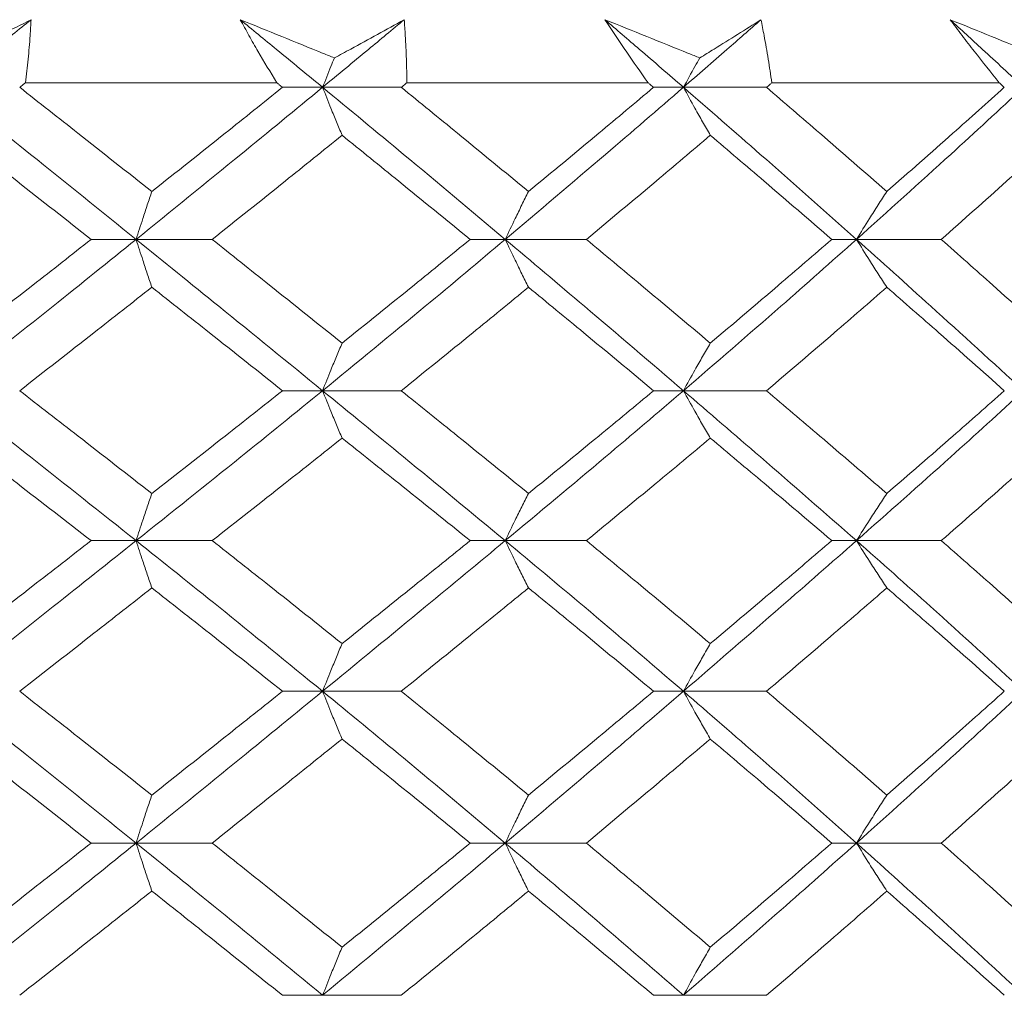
# Model space of a CAD drawing. Header units: inches. Extents: x 0.8 to 21, y 1.2 to 16.5.
# Tile 55 of 88: x 9.356 to 9.59, y 13.903 to 14.135. Entities that reach past the tile are written whole.
import ezdxf

# ---------------------------------------------------------------- set-up
doc = ezdxf.new("R2010")
doc.units = ezdxf.units.IN
doc.header["$MEASUREMENT"] = 0

msp = doc.modelspace()

# ---------------------------------------------------------------- linework, layer by layer
at = {"color": 7, "linetype": 'Continuous', "lineweight": 15}
for p, q in [((9.35765, 14.11989), (9.41741, 14.11989)), ((9.44835, 14.11989), (9.50571, 14.11989)), ((9.53514, 14.11989), (9.58921, 14.11989)), ((9.4283, 14.1188), (9.41876, 14.1188)), ((9.4283, 14.1188), (9.44701, 14.1188)), ((9.51412, 14.1188), (9.507, 14.1188)), ((9.51412, 14.1188), (9.53388, 14.1188)), ((9.38396, 14.08263), (9.37326, 14.08263)), ((9.38396, 14.08263), (9.40204, 14.08263)), ((9.47174, 14.08263), (9.4634, 14.08263)), ((9.47174, 14.08263), (9.49102, 14.08263)), ((9.55526, 14.08263), (9.5494, 14.08263)), ((9.55526, 14.08263), (9.57543, 14.08263)), ((9.4283, 14.04665), (9.41876, 14.04665)), ((9.4283, 14.04665), (9.44701, 14.04665)), ((9.51412, 14.04665), (9.507, 14.04665)), ((9.51412, 14.04665), (9.53388, 14.04665)), ((9.38396, 14.01099), (9.37326, 14.01099)), ((9.38396, 14.01099), (9.40204, 14.01099)), ((9.47174, 14.01099), (9.4634, 14.01099)), ((9.47174, 14.01099), (9.49102, 14.01099)), ((9.55526, 14.01099), (9.5494, 14.01099)), ((9.55526, 14.01099), (9.57543, 14.01099)), ((9.4283, 13.97516), (9.41876, 13.97516)), ((9.4283, 13.97516), (9.44701, 13.97516)), ((9.51412, 13.97516), (9.507, 13.97516)), ((9.51412, 13.97516), (9.53388, 13.97516)), ((9.38396, 13.93907), (9.37326, 13.93907)), ((9.38396, 13.93907), (9.40204, 13.93907)), ((9.47174, 13.93907), (9.4634, 13.93907)), ((9.47174, 13.93907), (9.49102, 13.93907)), ((9.55526, 13.93907), (9.5494, 13.93907)), ((9.55526, 13.93907), (9.57543, 13.93907)), ((9.4283, 13.90286), (9.41876, 13.90286)), ((9.4283, 13.90286), (9.44701, 13.90286)), ((9.51412, 13.90286), (9.507, 13.90286)), ((9.51412, 13.90286), (9.53388, 13.90286))]:
    msp.add_line(p, q, dxfattribs=at)
for points, knots in [([(9.33889, 14.1188), (9.34265, 14.1218), (9.34936, 14.12716), (9.35604, 14.13253), (9.35898, 14.13489)], [0, 0, 0, 0, 0.559972, 1, 1, 1, 1]), ([(9.3406, 14.1258), (9.34203, 14.1265), (9.3482, 14.12953), (9.3543, 14.13256), (9.35898, 14.13489)], [0, 0, 0, 0, 0.231715, 1, 1, 1, 1]), ([(9.35898, 14.13489), (9.3589, 14.13363), (9.35872, 14.13049), (9.3583, 14.12549), (9.35787, 14.12175), (9.35765, 14.11989)], [0, 0, 0, 0, 0.249909, 0.624893, 1, 1, 1, 1]), ([(9.40871, 14.13489), (9.41199, 14.13355), (9.41857, 14.13089), (9.42603, 14.12786), (9.43022, 14.12616), (9.4311, 14.1258)], [0, 0, 0, 0, 0.4405721, 0.8811443, 1, 1, 1, 1]), ([(9.41741, 14.11989), (9.4159, 14.12238), (9.41364, 14.12611), (9.41078, 14.13112), (9.4094, 14.13363), (9.40871, 14.13489)], [0, 0, 0, 0, 0.4998502, 0.7499064, 1, 1, 1, 1]), ([(9.4283, 14.1188), (9.42465, 14.1218), (9.41814, 14.12716), (9.41159, 14.13253), (9.40871, 14.13489)], [0, 0, 0, 0, 0.559972, 1, 1, 1, 1]), ([(9.4283, 14.1188), (9.43193, 14.1218), (9.43842, 14.12716), (9.44487, 14.13253), (9.44771, 14.13489)], [0, 0, 0, 0, 0.559972, 1, 1, 1, 1]), ([(9.4311, 14.1258), (9.4324, 14.1265), (9.43799, 14.12953), (9.44349, 14.13256), (9.44771, 14.13489)], [0, 0, 0, 0, 0.231715, 1, 1, 1, 1]), ([(9.44771, 14.13489), (9.4478, 14.13363), (9.44802, 14.13049), (9.44825, 14.12549), (9.44832, 14.12175), (9.44835, 14.11989)], [0, 0, 0, 0, 0.249909, 0.624893, 1, 1, 1, 1]), ([(9.49544, 14.13489), (9.49875, 14.13355), (9.50538, 14.13089), (9.51289, 14.12786), (9.51709, 14.12616), (9.51799, 14.1258)], [0, 0, 0, 0, 0.440572, 0.881144, 1, 1, 1, 1]), ([(9.50571, 14.11989), (9.50395, 14.12238), (9.5013, 14.12611), (9.49792, 14.13112), (9.49627, 14.13363), (9.49544, 14.13489)], [0, 0, 0, 0, 0.49985, 0.749906, 1, 1, 1, 1]), ([(9.51412, 14.1188), (9.51065, 14.1218), (9.50445, 14.12716), (9.4982, 14.13253), (9.49544, 14.13489)], [0, 0, 0, 0, 0.559972, 1, 1, 1, 1]), ([(9.51412, 14.1188), (9.51757, 14.1218), (9.52375, 14.12716), (9.52986, 14.13253), (9.53254, 14.13489)], [0, 0, 0, 0, 0.559972, 1, 1, 1, 1]), ([(9.51799, 14.1258), (9.51913, 14.1265), (9.52404, 14.12953), (9.52885, 14.13256), (9.53254, 14.13489)], [0, 0, 0, 0, 0.231715, 1, 1, 1, 1]), ([(9.53254, 14.13489), (9.5328, 14.13363), (9.53343, 14.13049), (9.53431, 14.12549), (9.53487, 14.12175), (9.53514, 14.11989)], [0, 0, 0, 0, 0.249909, 0.624893, 1, 1, 1, 1]), ([(9.57754, 14.13489), (9.58082, 14.13355), (9.58739, 14.13089), (9.59483, 14.12786), (9.59899, 14.12616), (9.59987, 14.1258)], [0, 0, 0, 0, 0.440572, 0.881144, 1, 1, 1, 1]), ([(9.58921, 14.11989), (9.58722, 14.12238), (9.58423, 14.12611), (9.58037, 14.13112), (9.57848, 14.13363), (9.57754, 14.13489)], [0, 0, 0, 0, 0.49985, 0.749906, 1, 1, 1, 1]), ([(9.595, 14.1188), (9.59176, 14.1218), (9.58598, 14.12716), (9.58012, 14.13253), (9.57754, 14.13489)], [0, 0, 0, 0, 0.559972, 1, 1, 1, 1]), ([(9.4311, 14.1258), (9.43083, 14.12513), (9.42989, 14.12282), (9.42896, 14.12047), (9.4283, 14.1188)], [0, 0, 0, 0, 0.289943, 1, 1, 1, 1]), ([(9.51799, 14.1258), (9.51761, 14.12513), (9.51631, 14.12282), (9.51503, 14.12047), (9.51412, 14.1188)], [0, 0, 0, 0, 0.2899431, 1, 1, 1, 1]), ([(9.35627, 14.1188), (9.35652, 14.119), (9.35699, 14.11936), (9.35745, 14.11973), (9.35765, 14.11989)], [0, 0, 0, 0, 0.559995, 1, 1, 1, 1]), ([(9.41876, 14.1188), (9.41851, 14.119), (9.41806, 14.11936), (9.41761, 14.11973), (9.41741, 14.11989)], [0, 0, 0, 0, 0.559995, 1, 1, 1, 1]), ([(9.44701, 14.1188), (9.44726, 14.119), (9.44771, 14.11936), (9.44815, 14.11973), (9.44835, 14.11989)], [0, 0, 0, 0, 0.559995, 1, 1, 1, 1]), ([(9.507, 14.1188), (9.50676, 14.119), (9.50633, 14.11936), (9.5059, 14.11973), (9.50571, 14.11989)], [0, 0, 0, 0, 0.559995, 1, 1, 1, 1]), ([(9.53388, 14.1188), (9.53412, 14.119), (9.53454, 14.11936), (9.53496, 14.11973), (9.53514, 14.11989)], [0, 0, 0, 0, 0.559995, 1, 1, 1, 1]), ([(9.59042, 14.1188), (9.59019, 14.119), (9.58979, 14.11936), (9.58939, 14.11973), (9.58921, 14.11989)], [0, 0, 0, 0, 0.559995, 1, 1, 1, 1]), ([(9.38396, 14.08263), (9.37559, 14.08937), (9.36064, 14.10142), (9.34554, 14.11349), (9.33889, 14.1188)], [0, 0, 0, 0, 0.559631, 1, 1, 1, 1]), ([(9.38769, 14.09401), (9.38184, 14.09864), (9.3714, 14.1069), (9.36089, 14.11516), (9.35627, 14.1188)], [0, 0, 0, 0, 0.559794, 1, 1, 1, 1]), ([(9.38396, 14.08263), (9.39229, 14.08937), (9.40717, 14.10142), (9.42184, 14.11349), (9.4283, 14.1188)], [0, 0, 0, 0, 0.559631, 1, 1, 1, 1]), ([(9.38769, 14.09401), (9.39351, 14.09864), (9.40392, 14.1069), (9.41422, 14.11516), (9.41876, 14.1188)], [0, 0, 0, 0, 0.5597943, 1, 1, 1, 1]), ([(9.43293, 14.10739), (9.43249, 14.10845), (9.4316, 14.11058), (9.43005, 14.11437), (9.42896, 14.11713), (9.4283, 14.1188)], [0, 0, 0, 0, 0.28405, 0.568101, 1, 1, 1, 1]), ([(9.47174, 14.08263), (9.4637, 14.08937), (9.44933, 14.10142), (9.43473, 14.11349), (9.4283, 14.1188)], [0, 0, 0, 0, 0.559631, 1, 1, 1, 1]), ([(9.47726, 14.09401), (9.47165, 14.09864), (9.46162, 14.1069), (9.45148, 14.11516), (9.44701, 14.1188)], [0, 0, 0, 0, 0.559794, 1, 1, 1, 1]), ([(9.47174, 14.08263), (9.47973, 14.08937), (9.494, 14.10142), (9.50796, 14.11349), (9.51412, 14.1188)], [0, 0, 0, 0, 0.559631, 1, 1, 1, 1]), ([(9.47726, 14.09401), (9.48285, 14.09864), (9.49283, 14.1069), (9.50267, 14.11516), (9.507, 14.1188)], [0, 0, 0, 0, 0.559794, 1, 1, 1, 1]), ([(9.5205, 14.10739), (9.51989, 14.10845), (9.51867, 14.11058), (9.51654, 14.11437), (9.51503, 14.11713), (9.51412, 14.1188)], [0, 0, 0, 0, 0.2840503, 0.5681006, 1, 1, 1, 1]), ([(9.55526, 14.08263), (9.54767, 14.08937), (9.5341, 14.10142), (9.52023, 14.11349), (9.51412, 14.1188)], [0, 0, 0, 0, 0.559631, 1, 1, 1, 1]), ([(9.56248, 14.09401), (9.55719, 14.09864), (9.54773, 14.1069), (9.53811, 14.11516), (9.53388, 14.1188)], [0, 0, 0, 0, 0.5597943, 1, 1, 1, 1]), ([(9.55526, 14.08263), (9.56277, 14.08937), (9.57621, 14.10142), (9.58925, 14.11349), (9.595, 14.1188)], [0, 0, 0, 0, 0.559631, 1, 1, 1, 1]), ([(9.56248, 14.09401), (9.56774, 14.09864), (9.57714, 14.1069), (9.58636, 14.11516), (9.59042, 14.1188)], [0, 0, 0, 0, 0.559794, 1, 1, 1, 1]), ([(9.37326, 14.08263), (9.36739, 14.08724), (9.3569, 14.09549), (9.34635, 14.10375), (9.3417, 14.10739)], [0, 0, 0, 0, 0.559703, 1, 1, 1, 1]), ([(9.40204, 14.08263), (9.40783, 14.08724), (9.41818, 14.09549), (9.42842, 14.10375), (9.43293, 14.10739)], [0, 0, 0, 0, 0.559703, 1, 1, 1, 1]), ([(9.4634, 14.08263), (9.45774, 14.08724), (9.44764, 14.09549), (9.43743, 14.10375), (9.43293, 14.10739)], [0, 0, 0, 0, 0.559703, 1, 1, 1, 1]), ([(9.49102, 14.08263), (9.49656, 14.08724), (9.50646, 14.09549), (9.51621, 14.10375), (9.5205, 14.10739)], [0, 0, 0, 0, 0.559703, 1, 1, 1, 1]), ([(9.5494, 14.08263), (9.54405, 14.08724), (9.53448, 14.09549), (9.52478, 14.10375), (9.5205, 14.10739)], [0, 0, 0, 0, 0.559703, 1, 1, 1, 1]), ([(9.57543, 14.08263), (9.58063, 14.08724), (9.58992, 14.09549), (9.59903, 14.10375), (9.60304, 14.10739)], [0, 0, 0, 0, 0.559703, 1, 1, 1, 1]), ([(9.38769, 14.09401), (9.38733, 14.09295), (9.38662, 14.09083), (9.38537, 14.08704), (9.38449, 14.08429), (9.38396, 14.08263)], [0, 0, 0, 0, 0.284297, 0.568594, 1, 1, 1, 1]), ([(9.47726, 14.09401), (9.47673, 14.09295), (9.47568, 14.09083), (9.47383, 14.08704), (9.47253, 14.08429), (9.47174, 14.08263)], [0, 0, 0, 0, 0.284297, 0.568594, 1, 1, 1, 1]), ([(9.56248, 14.09401), (9.56179, 14.09295), (9.56041, 14.09083), (9.558, 14.08704), (9.55629, 14.08429), (9.55526, 14.08263)], [0, 0, 0, 0, 0.284297, 0.568594, 1, 1, 1, 1]), ([(9.33889, 14.04665), (9.34734, 14.05335), (9.36246, 14.06532), (9.37738, 14.07733), (9.38396, 14.08263)], [0, 0, 0, 0, 0.559203, 1, 1, 1, 1]), ([(9.3417, 14.05796), (9.34761, 14.06256), (9.35817, 14.07077), (9.36865, 14.079), (9.37326, 14.08263)], [0, 0, 0, 0, 0.559504, 1, 1, 1, 1]), ([(9.38769, 14.07126), (9.38733, 14.07232), (9.38661, 14.07444), (9.38537, 14.07822), (9.38449, 14.08097), (9.38396, 14.08263)], [0, 0, 0, 0, 0.284475, 0.568949, 1, 1, 1, 1]), ([(9.4283, 14.04665), (9.42008, 14.05335), (9.40538, 14.06532), (9.39051, 14.07733), (9.38396, 14.08263)], [0, 0, 0, 0, 0.559203, 1, 1, 1, 1]), ([(9.43293, 14.05796), (9.42719, 14.06256), (9.41694, 14.07077), (9.40659, 14.079), (9.40204, 14.08263)], [0, 0, 0, 0, 0.559504, 1, 1, 1, 1]), ([(9.4283, 14.04665), (9.43647, 14.05335), (9.45108, 14.06532), (9.46542, 14.07733), (9.47174, 14.08263)], [0, 0, 0, 0, 0.559203, 1, 1, 1, 1]), ([(9.43293, 14.05796), (9.43865, 14.06256), (9.44886, 14.07077), (9.45895, 14.079), (9.4634, 14.08263)], [0, 0, 0, 0, 0.559504, 1, 1, 1, 1]), ([(9.47726, 14.07126), (9.47673, 14.07232), (9.47568, 14.07444), (9.47383, 14.07822), (9.47253, 14.08097), (9.47174, 14.08263)], [0, 0, 0, 0, 0.2844746, 0.5689492, 1, 1, 1, 1]), ([(9.51412, 14.04665), (9.50629, 14.05335), (9.49228, 14.06532), (9.47803, 14.07733), (9.47174, 14.08263)], [0, 0, 0, 0, 0.559203, 1, 1, 1, 1]), ([(9.5205, 14.05796), (9.51504, 14.06256), (9.50527, 14.07077), (9.49538, 14.079), (9.49102, 14.08263)], [0, 0, 0, 0, 0.559504, 1, 1, 1, 1]), ([(9.51412, 14.04665), (9.52188, 14.05335), (9.53577, 14.06532), (9.54929, 14.07733), (9.55526, 14.08263)], [0, 0, 0, 0, 0.559203, 1, 1, 1, 1]), ([(9.5205, 14.05796), (9.52594, 14.06256), (9.53565, 14.07077), (9.54519, 14.079), (9.5494, 14.08263)], [0, 0, 0, 0, 0.559504, 1, 1, 1, 1]), ([(9.56248, 14.07126), (9.56179, 14.07232), (9.56041, 14.07444), (9.558, 14.07822), (9.55629, 14.08097), (9.55526, 14.08263)], [0, 0, 0, 0, 0.2844746, 0.5689492, 1, 1, 1, 1]), ([(9.595, 14.04665), (9.58768, 14.05335), (9.5746, 14.06532), (9.56117, 14.07733), (9.55526, 14.08263)], [0, 0, 0, 0, 0.559203, 1, 1, 1, 1]), ([(9.60304, 14.05796), (9.59793, 14.06256), (9.58881, 14.07077), (9.57952, 14.079), (9.57543, 14.08263)], [0, 0, 0, 0, 0.559504, 1, 1, 1, 1]), ([(9.35627, 14.04665), (9.36215, 14.05124), (9.37267, 14.05943), (9.38309, 14.06764), (9.38769, 14.07126)], [0, 0, 0, 0, 0.559413, 1, 1, 1, 1]), ([(9.41876, 14.04665), (9.41299, 14.05124), (9.40267, 14.05943), (9.39227, 14.06764), (9.38769, 14.07126)], [0, 0, 0, 0, 0.559413, 1, 1, 1, 1]), ([(9.44701, 14.04665), (9.45269, 14.05124), (9.46284, 14.05943), (9.47285, 14.06764), (9.47726, 14.07126)], [0, 0, 0, 0, 0.559413, 1, 1, 1, 1]), ([(9.507, 14.04665), (9.50149, 14.05124), (9.49163, 14.05943), (9.48166, 14.06764), (9.47726, 14.07126)], [0, 0, 0, 0, 0.559413, 1, 1, 1, 1]), ([(9.53388, 14.04665), (9.53926, 14.05124), (9.54888, 14.05943), (9.55832, 14.06764), (9.56248, 14.07126)], [0, 0, 0, 0, 0.559413, 1, 1, 1, 1]), ([(9.59042, 14.04665), (9.58525, 14.05124), (9.57602, 14.05943), (9.56662, 14.06764), (9.56248, 14.07126)], [0, 0, 0, 0, 0.559413, 1, 1, 1, 1]), ([(9.43293, 14.05796), (9.43249, 14.0569), (9.4316, 14.05479), (9.43005, 14.05103), (9.42895, 14.0483), (9.4283, 14.04665)], [0, 0, 0, 0, 0.2850029, 0.5700059, 1, 1, 1, 1]), ([(9.5205, 14.05796), (9.51989, 14.0569), (9.51867, 14.05479), (9.51653, 14.05103), (9.51502, 14.0483), (9.51412, 14.04665)], [0, 0, 0, 0, 0.285003, 0.570006, 1, 1, 1, 1]), ([(9.38396, 14.01099), (9.37559, 14.01762), (9.36063, 14.02949), (9.34554, 14.0414), (9.33889, 14.04665)], [0, 0, 0, 0, 0.559075, 1, 1, 1, 1]), ([(9.38769, 14.0222), (9.38184, 14.02675), (9.3714, 14.03489), (9.3609, 14.04305), (9.35627, 14.04665)], [0, 0, 0, 0, 0.559215, 1, 1, 1, 1]), ([(9.38396, 14.01099), (9.39228, 14.01762), (9.40718, 14.02949), (9.42183, 14.0414), (9.4283, 14.04665)], [0, 0, 0, 0, 0.559075, 1, 1, 1, 1]), ([(9.38769, 14.0222), (9.39351, 14.02675), (9.40392, 14.03489), (9.41422, 14.04305), (9.41876, 14.04665)], [0, 0, 0, 0, 0.559215, 1, 1, 1, 1]), ([(9.43293, 14.03538), (9.43249, 14.03643), (9.4316, 14.03854), (9.43005, 14.04229), (9.42895, 14.04501), (9.4283, 14.04665)], [0, 0, 0, 0, 0.285309, 0.570618, 1, 1, 1, 1]), ([(9.47174, 14.01099), (9.4637, 14.01762), (9.44932, 14.02949), (9.43473, 14.0414), (9.4283, 14.04665)], [0, 0, 0, 0, 0.5590747, 1, 1, 1, 1]), ([(9.47726, 14.0222), (9.47165, 14.02675), (9.46161, 14.03489), (9.45148, 14.04305), (9.44701, 14.04665)], [0, 0, 0, 0, 0.559215, 1, 1, 1, 1]), ([(9.47174, 14.01099), (9.47972, 14.01762), (9.494, 14.02949), (9.50796, 14.0414), (9.51412, 14.04665)], [0, 0, 0, 0, 0.559075, 1, 1, 1, 1]), ([(9.47726, 14.0222), (9.48285, 14.02675), (9.49283, 14.03489), (9.50267, 14.04305), (9.507, 14.04665)], [0, 0, 0, 0, 0.559215, 1, 1, 1, 1]), ([(9.5205, 14.03538), (9.51989, 14.03643), (9.51866, 14.03854), (9.51653, 14.04229), (9.51502, 14.04501), (9.51412, 14.04665)], [0, 0, 0, 0, 0.285309, 0.570618, 1, 1, 1, 1]), ([(9.55526, 14.01099), (9.54767, 14.01762), (9.5341, 14.02949), (9.52023, 14.0414), (9.51412, 14.04665)], [0, 0, 0, 0, 0.5590747, 1, 1, 1, 1]), ([(9.56248, 14.0222), (9.55719, 14.02675), (9.54772, 14.03489), (9.53811, 14.04305), (9.53388, 14.04665)], [0, 0, 0, 0, 0.559215, 1, 1, 1, 1]), ([(9.55526, 14.01099), (9.56277, 14.01762), (9.57621, 14.02949), (9.58925, 14.0414), (9.595, 14.04665)], [0, 0, 0, 0, 0.559075, 1, 1, 1, 1]), ([(9.56248, 14.0222), (9.56774, 14.02675), (9.57715, 14.03489), (9.58636, 14.04305), (9.59042, 14.04665)], [0, 0, 0, 0, 0.559215, 1, 1, 1, 1]), ([(9.37326, 14.01099), (9.36739, 14.01553), (9.3569, 14.02365), (9.34635, 14.03179), (9.3417, 14.03538)], [0, 0, 0, 0, 0.559555, 1, 1, 1, 1]), ([(9.40204, 14.01099), (9.40783, 14.01553), (9.41818, 14.02365), (9.42842, 14.03179), (9.43293, 14.03538)], [0, 0, 0, 0, 0.559555, 1, 1, 1, 1]), ([(9.4634, 14.01099), (9.45774, 14.01553), (9.44764, 14.02365), (9.43743, 14.03179), (9.43293, 14.03538)], [0, 0, 0, 0, 0.559555, 1, 1, 1, 1]), ([(9.49102, 14.01099), (9.49656, 14.01553), (9.50646, 14.02365), (9.51621, 14.03179), (9.5205, 14.03538)], [0, 0, 0, 0, 0.559555, 1, 1, 1, 1]), ([(9.5494, 14.01099), (9.54405, 14.01553), (9.53448, 14.02365), (9.52478, 14.03179), (9.5205, 14.03538)], [0, 0, 0, 0, 0.559555, 1, 1, 1, 1]), ([(9.57543, 14.01099), (9.58063, 14.01553), (9.58992, 14.02365), (9.59903, 14.03179), (9.60304, 14.03538)], [0, 0, 0, 0, 0.559555, 1, 1, 1, 1]), ([(9.38769, 14.0222), (9.38733, 14.02115), (9.38661, 14.01905), (9.38536, 14.01532), (9.38448, 14.01261), (9.38396, 14.01099)], [0, 0, 0, 0, 0.2858615, 0.5717236, 1, 1, 1, 1]), ([(9.47726, 14.0222), (9.47673, 14.02115), (9.47567, 14.01905), (9.47382, 14.01532), (9.47252, 14.01261), (9.47174, 14.01099)], [0, 0, 0, 0, 0.285861, 0.571724, 1, 1, 1, 1]), ([(9.56248, 14.0222), (9.56179, 14.02115), (9.5604, 14.01905), (9.55799, 14.01532), (9.55628, 14.01261), (9.55526, 14.01099)], [0, 0, 0, 0, 0.285861, 0.571724, 1, 1, 1, 1]), ([(9.33889, 13.97516), (9.34735, 13.98188), (9.36243, 13.99384), (9.37739, 14.00576), (9.38396, 14.01099)], [0, 0, 0, 0, 0.561021, 1, 1, 1, 1]), ([(9.3417, 13.98649), (9.34762, 13.99108), (9.35816, 13.99926), (9.36865, 14.00741), (9.37326, 14.01099)], [0, 0, 0, 0, 0.560736, 1, 1, 1, 1]), ([(9.38769, 13.99973), (9.38733, 14.00079), (9.38661, 14.0029), (9.38537, 14.00664), (9.38448, 14.00936), (9.38396, 14.01099)], [0, 0, 0, 0, 0.285509, 0.571018, 1, 1, 1, 1]), ([(9.4283, 13.97516), (9.42007, 13.98188), (9.4054, 13.99384), (9.3905, 14.00576), (9.38396, 14.01099)], [0, 0, 0, 0, 0.561021, 1, 1, 1, 1]), ([(9.43293, 13.98649), (9.42719, 13.99108), (9.41695, 13.99926), (9.40659, 14.00741), (9.40204, 14.01099)], [0, 0, 0, 0, 0.560736, 1, 1, 1, 1]), ([(9.4283, 13.97516), (9.43648, 13.98188), (9.45106, 13.99384), (9.46543, 14.00576), (9.47174, 14.01099)], [0, 0, 0, 0, 0.561021, 1, 1, 1, 1]), ([(9.43293, 13.98649), (9.43865, 13.99108), (9.44885, 13.99926), (9.45896, 14.00741), (9.4634, 14.01099)], [0, 0, 0, 0, 0.560736, 1, 1, 1, 1]), ([(9.47726, 13.99973), (9.47673, 14.00079), (9.47567, 14.0029), (9.47383, 14.00664), (9.47252, 14.00936), (9.47174, 14.01099)], [0, 0, 0, 0, 0.285509, 0.571018, 1, 1, 1, 1]), ([(9.51412, 13.97516), (9.50628, 13.98188), (9.49231, 13.99384), (9.47801, 14.00576), (9.47174, 14.01099)], [0, 0, 0, 0, 0.561021, 1, 1, 1, 1]), ([(9.5205, 13.98649), (9.51503, 13.99108), (9.50528, 13.99926), (9.49537, 14.00741), (9.49102, 14.01099)], [0, 0, 0, 0, 0.560736, 1, 1, 1, 1]), ([(9.51412, 13.97516), (9.52189, 13.98188), (9.53574, 13.99384), (9.5493, 14.00576), (9.55526, 14.01099)], [0, 0, 0, 0, 0.561021, 1, 1, 1, 1]), ([(9.5205, 13.98649), (9.52594, 13.99108), (9.53564, 13.99926), (9.5452, 14.00741), (9.5494, 14.01099)], [0, 0, 0, 0, 0.560736, 1, 1, 1, 1]), ([(9.56248, 13.99973), (9.56179, 14.00079), (9.5604, 14.0029), (9.55799, 14.00664), (9.55628, 14.00936), (9.55526, 14.01099)], [0, 0, 0, 0, 0.285509, 0.571018, 1, 1, 1, 1]), ([(9.595, 13.97516), (9.58768, 13.98188), (9.57462, 13.99384), (9.56117, 14.00576), (9.55526, 14.01099)], [0, 0, 0, 0, 0.561021, 1, 1, 1, 1]), ([(9.60304, 13.98649), (9.59793, 13.99108), (9.58882, 13.99926), (9.57952, 14.00741), (9.57543, 14.01099)], [0, 0, 0, 0, 0.560736, 1, 1, 1, 1]), ([(9.35627, 13.97516), (9.36215, 13.97976), (9.37266, 13.98796), (9.3831, 13.99614), (9.38769, 13.99973)], [0, 0, 0, 0, 0.560645, 1, 1, 1, 1]), ([(9.41876, 13.97516), (9.41298, 13.97976), (9.40268, 13.98796), (9.39226, 13.99614), (9.38769, 13.99973)], [0, 0, 0, 0, 0.560645, 1, 1, 1, 1]), ([(9.44701, 13.97516), (9.45269, 13.97976), (9.46283, 13.98796), (9.47286, 13.99614), (9.47726, 13.99973)], [0, 0, 0, 0, 0.560645, 1, 1, 1, 1]), ([(9.507, 13.97516), (9.50148, 13.97976), (9.49164, 13.98796), (9.48165, 13.99614), (9.47726, 13.99973)], [0, 0, 0, 0, 0.560645, 1, 1, 1, 1]), ([(9.53388, 13.97516), (9.53926, 13.97976), (9.54887, 13.98796), (9.55833, 13.99614), (9.56248, 13.99973)], [0, 0, 0, 0, 0.560645, 1, 1, 1, 1]), ([(9.59042, 13.97516), (9.58525, 13.97976), (9.57603, 13.98796), (9.56662, 13.99614), (9.56248, 13.99973)], [0, 0, 0, 0, 0.560645, 1, 1, 1, 1]), ([(9.43293, 13.98649), (9.43249, 13.98543), (9.4316, 13.98332), (9.43005, 13.97955), (9.42895, 13.97681), (9.4283, 13.97516)], [0, 0, 0, 0, 0.2848406, 0.5696813, 1, 1, 1, 1]), ([(9.5205, 13.98649), (9.51989, 13.98543), (9.51867, 13.98332), (9.51653, 13.97955), (9.51502, 13.97681), (9.51412, 13.97516)], [0, 0, 0, 0, 0.284841, 0.569681, 1, 1, 1, 1]), ([(9.38396, 13.93907), (9.37558, 13.94583), (9.36065, 13.95787), (9.34553, 13.96988), (9.33889, 13.97516)], [0, 0, 0, 0, 0.560594, 1, 1, 1, 1]), ([(9.38769, 13.95047), (9.38184, 13.95509), (9.37141, 13.96333), (9.36089, 13.97155), (9.35627, 13.97516)], [0, 0, 0, 0, 0.560447, 1, 1, 1, 1]), ([(9.38396, 13.93907), (9.39229, 13.94583), (9.40716, 13.95787), (9.42184, 13.96988), (9.4283, 13.97516)], [0, 0, 0, 0, 0.5605943, 1, 1, 1, 1]), ([(9.38769, 13.95047), (9.39351, 13.95509), (9.40391, 13.96333), (9.41423, 13.97155), (9.41876, 13.97516)], [0, 0, 0, 0, 0.560447, 1, 1, 1, 1]), ([(9.43293, 13.96381), (9.43249, 13.96487), (9.4316, 13.96699), (9.43005, 13.97077), (9.42896, 13.97351), (9.4283, 13.97516)], [0, 0, 0, 0, 0.284599, 0.569198, 1, 1, 1, 1]), ([(9.47174, 13.93907), (9.46369, 13.94583), (9.44934, 13.95787), (9.43472, 13.96988), (9.4283, 13.97516)], [0, 0, 0, 0, 0.560594, 1, 1, 1, 1]), ([(9.47726, 13.95047), (9.47165, 13.95509), (9.46163, 13.96333), (9.45147, 13.97155), (9.44701, 13.97516)], [0, 0, 0, 0, 0.560447, 1, 1, 1, 1]), ([(9.47174, 13.93907), (9.47973, 13.94583), (9.49398, 13.95787), (9.50797, 13.96988), (9.51412, 13.97516)], [0, 0, 0, 0, 0.5605943, 1, 1, 1, 1]), ([(9.47726, 13.95047), (9.48285, 13.95509), (9.49282, 13.96333), (9.50267, 13.97155), (9.507, 13.97516)], [0, 0, 0, 0, 0.560447, 1, 1, 1, 1]), ([(9.5205, 13.96381), (9.51989, 13.96487), (9.51867, 13.96699), (9.51654, 13.97077), (9.51503, 13.97351), (9.51412, 13.97516)], [0, 0, 0, 0, 0.284599, 0.569198, 1, 1, 1, 1]), ([(9.55526, 13.93907), (9.54766, 13.94583), (9.53412, 13.95787), (9.52022, 13.96988), (9.51412, 13.97516)], [0, 0, 0, 0, 0.5605943, 1, 1, 1, 1]), ([(9.56248, 13.95047), (9.55719, 13.95509), (9.54773, 13.96333), (9.53811, 13.97155), (9.53388, 13.97516)], [0, 0, 0, 0, 0.560447, 1, 1, 1, 1]), ([(9.55526, 13.93907), (9.56278, 13.94583), (9.57619, 13.95787), (9.58926, 13.96988), (9.595, 13.97516)], [0, 0, 0, 0, 0.560594, 1, 1, 1, 1]), ([(9.56248, 13.95047), (9.56775, 13.95509), (9.57714, 13.96333), (9.58636, 13.97155), (9.59042, 13.97516)], [0, 0, 0, 0, 0.560447, 1, 1, 1, 1]), ([(9.37326, 13.93907), (9.36739, 13.9437), (9.35691, 13.95195), (9.34635, 13.96019), (9.3417, 13.96381)], [0, 0, 0, 0, 0.560356, 1, 1, 1, 1]), ([(9.40204, 13.93907), (9.40783, 13.9437), (9.41817, 13.95195), (9.42842, 13.96019), (9.43293, 13.96381)], [0, 0, 0, 0, 0.560356, 1, 1, 1, 1]), ([(9.4634, 13.93907), (9.45774, 13.9437), (9.44764, 13.95195), (9.43742, 13.96019), (9.43293, 13.96381)], [0, 0, 0, 0, 0.560356, 1, 1, 1, 1]), ([(9.49102, 13.93907), (9.49656, 13.9437), (9.50645, 13.95195), (9.51621, 13.96019), (9.5205, 13.96381)], [0, 0, 0, 0, 0.560356, 1, 1, 1, 1]), ([(9.5494, 13.93907), (9.54404, 13.9437), (9.53449, 13.95195), (9.52477, 13.96019), (9.5205, 13.96381)], [0, 0, 0, 0, 0.560356, 1, 1, 1, 1]), ([(9.57543, 13.93907), (9.58063, 13.9437), (9.58992, 13.95195), (9.59903, 13.96019), (9.60304, 13.96381)], [0, 0, 0, 0, 0.560356, 1, 1, 1, 1]), ([(9.38769, 13.95047), (9.38733, 13.94941), (9.38662, 13.94728), (9.38537, 13.94349), (9.38449, 13.94074), (9.38396, 13.93907)], [0, 0, 0, 0, 0.2842111, 0.5684222, 1, 1, 1, 1]), ([(9.47726, 13.95047), (9.47673, 13.94941), (9.47568, 13.94728), (9.47383, 13.94349), (9.47253, 13.94074), (9.47174, 13.93907)], [0, 0, 0, 0, 0.284211, 0.568422, 1, 1, 1, 1]), ([(9.56248, 13.95047), (9.56179, 13.94941), (9.56041, 13.94728), (9.558, 13.94349), (9.55629, 13.94074), (9.55526, 13.93907)], [0, 0, 0, 0, 0.2842111, 0.5684222, 1, 1, 1, 1]), ([(9.33889, 13.90286), (9.34735, 13.90962), (9.36244, 13.9217), (9.37738, 13.93376), (9.38396, 13.93907)], [0, 0, 0, 0, 0.560166, 1, 1, 1, 1]), ([(9.3417, 13.91428), (9.34762, 13.91891), (9.35817, 13.92718), (9.36865, 13.93544), (9.37326, 13.93907)], [0, 0, 0, 0, 0.560157, 1, 1, 1, 1]), ([(9.38769, 13.92766), (9.38733, 13.92873), (9.38662, 13.93085), (9.38537, 13.93465), (9.38449, 13.93741), (9.38396, 13.93907)], [0, 0, 0, 0, 0.284098, 0.568196, 1, 1, 1, 1]), ([(9.4283, 13.90286), (9.42007, 13.90962), (9.40539, 13.9217), (9.3905, 13.93376), (9.38396, 13.93907)], [0, 0, 0, 0, 0.5601662, 1, 1, 1, 1]), ([(9.43293, 13.91428), (9.42719, 13.91891), (9.41694, 13.92718), (9.40659, 13.93544), (9.40204, 13.93907)], [0, 0, 0, 0, 0.560157, 1, 1, 1, 1]), ([(9.4283, 13.90286), (9.43647, 13.90962), (9.45107, 13.9217), (9.46543, 13.93376), (9.47174, 13.93907)], [0, 0, 0, 0, 0.560166, 1, 1, 1, 1]), ([(9.43293, 13.91428), (9.43865, 13.91891), (9.44886, 13.92718), (9.45896, 13.93544), (9.4634, 13.93907)], [0, 0, 0, 0, 0.560157, 1, 1, 1, 1]), ([(9.47726, 13.92766), (9.47673, 13.92873), (9.47568, 13.93085), (9.47384, 13.93465), (9.47253, 13.93741), (9.47174, 13.93907)], [0, 0, 0, 0, 0.284098, 0.568196, 1, 1, 1, 1]), ([(9.51412, 13.90286), (9.50628, 13.90962), (9.4923, 13.9217), (9.47802, 13.93376), (9.47174, 13.93907)], [0, 0, 0, 0, 0.560166, 1, 1, 1, 1]), ([(9.5205, 13.91428), (9.51504, 13.91891), (9.50528, 13.92718), (9.49537, 13.93544), (9.49102, 13.93907)], [0, 0, 0, 0, 0.560157, 1, 1, 1, 1]), ([(9.51412, 13.90286), (9.52189, 13.90962), (9.53575, 13.9217), (9.5493, 13.93376), (9.55526, 13.93907)], [0, 0, 0, 0, 0.560166, 1, 1, 1, 1]), ([(9.5205, 13.91428), (9.52594, 13.91891), (9.53564, 13.92718), (9.5452, 13.93544), (9.5494, 13.93907)], [0, 0, 0, 0, 0.560157, 1, 1, 1, 1]), ([(9.56248, 13.92766), (9.56179, 13.92873), (9.56041, 13.93085), (9.558, 13.93465), (9.55629, 13.93741), (9.55526, 13.93907)], [0, 0, 0, 0, 0.2840981, 0.5681962, 1, 1, 1, 1]), ([(9.595, 13.90286), (9.58768, 13.90962), (9.57461, 13.9217), (9.56117, 13.93376), (9.55526, 13.93907)], [0, 0, 0, 0, 0.560166, 1, 1, 1, 1]), ([(9.60304, 13.91428), (9.59793, 13.91891), (9.58882, 13.92718), (9.57952, 13.93544), (9.57543, 13.93907)], [0, 0, 0, 0, 0.560157, 1, 1, 1, 1]), ([(9.35627, 13.90286), (9.36215, 13.90749), (9.37266, 13.91576), (9.3831, 13.92403), (9.38769, 13.92766)], [0, 0, 0, 0, 0.560066, 1, 1, 1, 1]), ([(9.41876, 13.90286), (9.41298, 13.90749), (9.40267, 13.91576), (9.39226, 13.92403), (9.38769, 13.92766)], [0, 0, 0, 0, 0.560066, 1, 1, 1, 1]), ([(9.44701, 13.90286), (9.45269, 13.90749), (9.46283, 13.91576), (9.47285, 13.92403), (9.47726, 13.92766)], [0, 0, 0, 0, 0.560066, 1, 1, 1, 1]), ([(9.507, 13.90286), (9.50149, 13.90749), (9.49164, 13.91576), (9.48165, 13.92403), (9.47726, 13.92766)], [0, 0, 0, 0, 0.560066, 1, 1, 1, 1]), ([(9.53388, 13.90286), (9.53926, 13.90749), (9.54887, 13.91576), (9.55833, 13.92403), (9.56248, 13.92766)], [0, 0, 0, 0, 0.560066, 1, 1, 1, 1]), ([(9.59042, 13.90286), (9.58525, 13.90749), (9.57602, 13.91576), (9.56662, 13.92403), (9.56248, 13.92766)], [0, 0, 0, 0, 0.560066, 1, 1, 1, 1]), ([(9.43293, 13.91428), (9.43249, 13.91321), (9.4316, 13.91108), (9.43005, 13.90729), (9.42896, 13.90452), (9.4283, 13.90286)], [0, 0, 0, 0, 0.2839923, 0.5679846, 1, 1, 1, 1]), ([(9.5205, 13.91428), (9.51989, 13.91321), (9.51867, 13.91108), (9.51654, 13.90729), (9.51503, 13.90452), (9.51412, 13.90286)], [0, 0, 0, 0, 0.283992, 0.567985, 1, 1, 1, 1])]:
    msp.add_open_spline(points, degree=3, knots=knots, dxfattribs=at)

doc.saveas('drawing.dxf')
